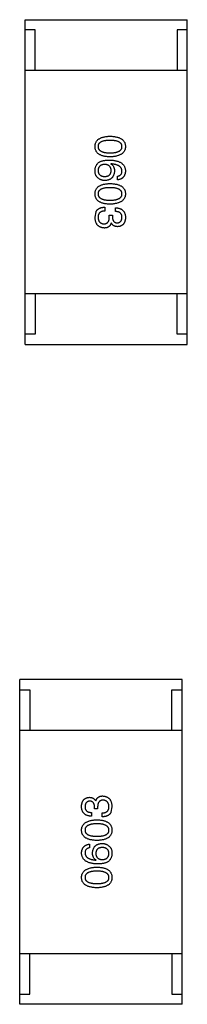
# Model space of a CAD drawing. Header units: inches. Extents: x -36 to 490, y -51 to 98.
# Tile 39 of 153: x 371.644 to 372.47, y 5.072 to 9.924. Entities that reach past the tile are written whole.
import ezdxf

# ---------------------------------------------------------------- set-up
doc = ezdxf.new("R2010")
doc.units = ezdxf.units.IN
doc.header["$LTSCALE"] = 1.21
doc.header["$MEASUREMENT"] = 0
doc.layers.get('0').update_dxf_attribs({"linetype": 'CONTINUOUS'})

msp = doc.modelspace()

# ---------------------------------------------------------------- linework, layer by layer
at = {"color": 7, "linetype": 'Continuous'}
for p, q in [((371.6705, 8.3236), (371.6705, 9.9236)), ((371.6705, 9.9236), (372.4705, 9.9236)), ((372.4705, 8.3236), (372.4705, 9.9236)), ((371.7205, 9.8736), (371.6705, 9.8736)), ((371.7205, 9.6736), (371.7205, 9.8736)), ((372.4205, 9.8736), (372.4205, 9.6736)), ((372.4705, 9.8736), (372.4205, 9.8736)), ((372.4705, 9.6736), (371.6705, 9.6736)), ((372.0943, 9.2132), (372.0935, 9.2123)), ((372.1263, 9.1345), (372.1263, 9.1525)), ((372.0156, 8.9505), (372.0206, 8.9775)), ((372.0632, 8.9997), (372.0632, 8.9808)), ((372.1173, 8.9784), (372.1173, 8.9964)), ((372.0861, 8.9513), (372.0861, 8.9603)), ((372.0861, 8.9603), (372.1017, 8.9603)), ((372.1017, 8.9603), (372.1017, 8.9505)), ((372.096, 8.9218), (372.0951, 8.9218)), ((372.4705, 8.5736), (371.6705, 8.5736)), ((371.7205, 8.5736), (371.7205, 8.3736)), ((372.4205, 8.3736), (372.4205, 8.5736)), ((371.7205, 8.3736), (371.6705, 8.3736)), ((372.4705, 8.3736), (372.4205, 8.3736)), ((371.6705, 8.3236), (372.4705, 8.3236)), ((371.6443, 5.0723), (371.6443, 6.6723)), ((372.4443, 6.6723), (371.6443, 6.6723)), ((372.4443, 5.0723), (372.4443, 6.6723)), ((371.6443, 6.6223), (371.6943, 6.6223)), ((371.6943, 6.6223), (371.6943, 6.4223)), ((372.3943, 6.4223), (372.3943, 6.6223)), ((372.3943, 6.6223), (372.4443, 6.6223)), ((371.6443, 6.4223), (372.4443, 6.4223)), ((372.0188, 6.0742), (372.0196, 6.0742)), ((371.9975, 6.0176), (371.9975, 5.9996)), ((372.013, 6.0356), (372.013, 6.0455)), ((372.0286, 6.0356), (372.013, 6.0356)), ((372.0286, 6.0447), (372.0286, 6.0356)), ((372.0991, 6.0455), (372.0942, 6.0184)), ((372.0516, 5.9963), (372.0516, 6.0151)), ((371.9884, 5.8615), (371.9884, 5.8435)), ((372.0204, 5.7828), (372.0212, 5.7836)), ((371.6443, 5.3223), (372.4443, 5.3223)), ((371.6943, 5.1223), (371.6943, 5.3223)), ((372.3943, 5.3223), (372.3943, 5.1223)), ((371.6443, 5.1223), (371.6943, 5.1223)), ((372.3943, 5.1223), (372.4443, 5.1223)), ((372.4443, 5.0723), (371.6443, 5.0723))]:
    msp.add_line(p, q, dxfattribs=at)
for points, knots in [([(372.0156, 9.2986), (372.0157, 9.3006), (372.0159, 9.3045), (372.0168, 9.3101), (372.0184, 9.3153), (372.0204, 9.3202), (372.0231, 9.3248), (372.0263, 9.3289), (372.0301, 9.3327), (372.0345, 9.336), (372.0394, 9.339), (372.0449, 9.3416), (372.051, 9.3439), (372.0576, 9.3457), (372.0647, 9.3472), (372.0725, 9.3483), (372.0807, 9.3491), (372.0865, 9.3493), (372.0894, 9.3494)], [0, 0, 0, 0, 0.059135, 0.115606, 0.169241, 0.221578, 0.273261, 0.324749, 0.377329, 0.431642, 0.488541, 0.548597, 0.612232, 0.680174, 0.752504, 0.829777, 0.912307, 1, 1, 1, 1]), ([(372.0894, 9.3289), (372.087, 9.3289), (372.0824, 9.3288), (372.0757, 9.3285), (372.0695, 9.3279), (372.0637, 9.3271), (372.0584, 9.326), (372.0535, 9.3248), (372.0491, 9.3232), (372.0452, 9.3214), (372.0417, 9.3194), (372.0387, 9.3172), (372.0361, 9.3147), (372.034, 9.3119), (372.0324, 9.3089), (372.0312, 9.3057), (372.0305, 9.3022), (372.0304, 9.2998), (372.0304, 9.2986)], [0, 0, 0, 0, 0.096457, 0.187288, 0.27178, 0.350132, 0.423455, 0.491343, 0.554037, 0.612253, 0.666313, 0.717038, 0.764921, 0.811214, 0.856775, 0.902988, 0.950234, 1, 1, 1, 1]), ([(372.0894, 9.3494), (372.0925, 9.3493), (372.0984, 9.3491), (372.1069, 9.3483), (372.1149, 9.3472), (372.1223, 9.3457), (372.1291, 9.3439), (372.1354, 9.3416), (372.1411, 9.339), (372.1461, 9.336), (372.1507, 9.3327), (372.1546, 9.3289), (372.1579, 9.3248), (372.1607, 9.3202), (372.1628, 9.3153), (372.1644, 9.3101), (372.1654, 9.3045), (372.1656, 9.3006), (372.1656, 9.2986)], [0, 0, 0, 0, 0.088823, 0.172287, 0.250296, 0.323438, 0.392244, 0.456221, 0.516635, 0.573871, 0.628, 0.680335, 0.731489, 0.782557, 0.834044, 0.886738, 0.942089, 1, 1, 1, 1]), ([(372.1484, 9.2986), (372.1484, 9.2998), (372.1483, 9.3022), (372.1476, 9.3057), (372.1465, 9.3089), (372.1448, 9.3119), (372.1427, 9.3147), (372.1401, 9.3172), (372.1371, 9.3194), (372.1336, 9.3214), (372.1297, 9.3232), (372.1253, 9.3248), (372.1204, 9.326), (372.1151, 9.3271), (372.1093, 9.3279), (372.1031, 9.3285), (372.0964, 9.3288), (372.0918, 9.3289), (372.0894, 9.3289)], [0, 0, 0, 0, 0.049764, 0.097007, 0.143217, 0.188577, 0.235116, 0.282997, 0.333719, 0.387776, 0.445989, 0.508679, 0.576563, 0.649481, 0.728235, 0.812722, 0.903548, 1, 1, 1, 1]), ([(372.0894, 9.2478), (372.0865, 9.2479), (372.0807, 9.2481), (372.0725, 9.2488), (372.0647, 9.2499), (372.0576, 9.2514), (372.051, 9.2533), (372.0449, 9.2556), (372.0394, 9.2582), (372.0345, 9.2611), (372.0301, 9.2645), (372.0263, 9.2683), (372.0231, 9.2724), (372.0204, 9.2769), (372.0184, 9.2818), (372.0168, 9.2871), (372.0159, 9.2927), (372.0157, 9.2966), (372.0156, 9.2986)], [0, 0, 0, 0, 0.08769, 0.170218, 0.24749, 0.319818, 0.387758, 0.451391, 0.511445, 0.568185, 0.622681, 0.67526, 0.726746, 0.778428, 0.830764, 0.884397, 0.940866, 1, 1, 1, 1]), ([(372.0304, 9.2986), (372.0305, 9.2973), (372.0306, 9.2949), (372.0314, 9.2913), (372.0326, 9.288), (372.0343, 9.2849), (372.0365, 9.2821), (372.0391, 9.2795), (372.0421, 9.2772), (372.0456, 9.2751), (372.0495, 9.2733), (372.0539, 9.2717), (372.0587, 9.2704), (372.064, 9.2693), (372.0697, 9.2685), (372.0759, 9.2679), (372.0825, 9.2675), (372.0871, 9.2675), (372.0894, 9.2674)], [0, 0, 0, 0, 0.050879, 0.099377, 0.146973, 0.193618, 0.240619, 0.289461, 0.34047, 0.395283, 0.453059, 0.515633, 0.582666, 0.655287, 0.732971, 0.815933, 0.905166, 1, 1, 1, 1]), ([(372.0894, 9.2674), (372.0918, 9.2675), (372.0964, 9.2675), (372.1031, 9.2679), (372.1093, 9.2685), (372.1151, 9.2693), (372.1204, 9.2704), (372.1253, 9.2717), (372.1297, 9.2733), (372.1336, 9.2751), (372.1371, 9.2772), (372.1401, 9.2795), (372.1427, 9.2821), (372.1448, 9.2849), (372.1465, 9.288), (372.1476, 9.2913), (372.1483, 9.2949), (372.1484, 9.2973), (372.1484, 9.2986)], [0, 0, 0, 0, 0.095719, 0.185854, 0.269738, 0.347952, 0.420315, 0.487894, 0.550245, 0.608186, 0.662454, 0.713283, 0.761375, 0.808209, 0.854301, 0.901312, 0.949396, 1, 1, 1, 1]), ([(372.1656, 9.2986), (372.1655, 9.2966), (372.1653, 9.2928), (372.1642, 9.2872), (372.1626, 9.2821), (372.1604, 9.2772), (372.1576, 9.2728), (372.1542, 9.2687), (372.1503, 9.2649), (372.1457, 9.2616), (372.1407, 9.2586), (372.135, 9.2559), (372.1288, 9.2536), (372.122, 9.2517), (372.1147, 9.2502), (372.1068, 9.249), (372.0983, 9.2482), (372.0924, 9.2479), (372.0894, 9.2478)], [0, 0, 0, 0, 0.057415, 0.112361, 0.16496, 0.216437, 0.267441, 0.318839, 0.371478, 0.426325, 0.483626, 0.544235, 0.608673, 0.677374, 0.750405, 0.828394, 0.911525, 1, 1, 1, 1]), ([(372.0156, 9.1828), (372.0158, 9.1849), (372.016, 9.1889), (372.0171, 9.1947), (372.0187, 9.2001), (372.0209, 9.2052), (372.0236, 9.2099), (372.027, 9.2141), (372.0308, 9.218), (372.0338, 9.2202), (372.0353, 9.2214)], [0, 0, 0, 0, 0.137449, 0.267856, 0.393219, 0.514735, 0.63397, 0.753734, 0.874967, 1, 1, 1, 1]), ([(372.0353, 9.2214), (372.0369, 9.2222), (372.0401, 9.224), (372.0453, 9.2261), (372.051, 9.228), (372.0572, 9.2294), (372.0637, 9.2306), (372.0708, 9.2314), (372.0783, 9.2319), (372.0835, 9.232), (372.0861, 9.232)], [0, 0, 0, 0, 0.101889, 0.209155, 0.322694, 0.442863, 0.569758, 0.70479, 0.848502, 1, 1, 1, 1]), ([(372.0861, 9.232), (372.0893, 9.2319), (372.0954, 9.2317), (372.1042, 9.2309), (372.1125, 9.2297), (372.1202, 9.2281), (372.1273, 9.2262), (372.1337, 9.2238), (372.1396, 9.221), (372.1449, 9.2178), (372.1496, 9.2142), (372.1537, 9.2102), (372.1573, 9.2058), (372.1602, 9.201), (372.1625, 9.1958), (372.1642, 9.1902), (372.1653, 9.1842), (372.1655, 9.18), (372.1656, 9.1779)], [0, 0, 0, 0, 0.087517, 0.169686, 0.246944, 0.319347, 0.387088, 0.450961, 0.511075, 0.567974, 0.622351, 0.675039, 0.726853, 0.778688, 0.83093, 0.884738, 0.941043, 1, 1, 1, 1]), ([(372.0279, 9.1459), (372.0269, 9.1469), (372.0248, 9.1488), (372.0222, 9.1523), (372.0199, 9.1562), (372.0182, 9.1606), (372.0169, 9.1654), (372.016, 9.1708), (372.0155, 9.1767), (372.0156, 9.1807), (372.0156, 9.1828)], [0, 0, 0, 0, 0.105033, 0.21147, 0.321511, 0.438526, 0.563605, 0.698055, 0.843218, 1, 1, 1, 1]), ([(372.0632, 9.2107), (372.0619, 9.2106), (372.0594, 9.2105), (372.0557, 9.2099), (372.0523, 9.2091), (372.0492, 9.2082), (372.0463, 9.207), (372.0436, 9.2056), (372.0411, 9.204), (372.039, 9.2021), (372.037, 9.2001), (372.0354, 9.1978), (372.0339, 9.1953), (372.0327, 9.1925), (372.0317, 9.1896), (372.031, 9.1864), (372.0305, 9.1831), (372.0304, 9.1807), (372.0304, 9.1795)], [0, 0, 0, 0, 0.076467, 0.148148, 0.216496, 0.280559, 0.342274, 0.401168, 0.458322, 0.514073, 0.569257, 0.62465, 0.68124, 0.739113, 0.799947, 0.862804, 0.929597, 1, 1, 1, 1]), ([(372.0304, 9.1795), (372.0305, 9.1785), (372.0307, 9.1763), (372.0312, 9.1732), (372.032, 9.1703), (372.033, 9.1676), (372.0343, 9.1651), (372.0358, 9.1628), (372.0376, 9.1607), (372.0396, 9.1588), (372.0418, 9.1571), (372.0443, 9.1556), (372.047, 9.1543), (372.0499, 9.1532), (372.0531, 9.1523), (372.0565, 9.1516), (372.0602, 9.1511), (372.0627, 9.1509), (372.064, 9.1509)], [0, 0, 0, 0, 0.066682, 0.130303, 0.190802, 0.248749, 0.30534, 0.361219, 0.415721, 0.471765, 0.528279, 0.586428, 0.64659, 0.710143, 0.776461, 0.846692, 0.921137, 1, 1, 1, 1]), ([(372.0951, 9.1804), (372.0951, 9.1815), (372.095, 9.1838), (372.0945, 9.1871), (372.0938, 9.1901), (372.0929, 9.193), (372.0918, 9.1957), (372.0903, 9.1981), (372.0887, 9.2003), (372.0868, 9.2023), (372.0847, 9.2041), (372.0823, 9.2057), (372.0797, 9.2071), (372.0768, 9.2082), (372.0738, 9.2092), (372.0704, 9.2099), (372.0669, 9.2104), (372.0644, 9.2106), (372.0632, 9.2107)], [0, 0, 0, 0, 0.070453, 0.136523, 0.199866, 0.260392, 0.318446, 0.374657, 0.430182, 0.485556, 0.541071, 0.598396, 0.657208, 0.718642, 0.783247, 0.851631, 0.923928, 1, 1, 1, 1]), ([(372.064, 9.1509), (372.0652, 9.1509), (372.0676, 9.1511), (372.0711, 9.1516), (372.0743, 9.1524), (372.0773, 9.1532), (372.0801, 9.1544), (372.0826, 9.1557), (372.0849, 9.1573), (372.087, 9.159), (372.0888, 9.161), (372.0904, 9.1631), (372.0918, 9.1655), (372.093, 9.1681), (372.0939, 9.1709), (372.0945, 9.1739), (372.095, 9.177), (372.0951, 9.1792), (372.0951, 9.1804)], [0, 0, 0, 0, 0.076288, 0.14871, 0.216387, 0.281386, 0.342528, 0.402111, 0.4591, 0.514852, 0.569974, 0.625644, 0.682226, 0.740156, 0.800362, 0.863471, 0.930116, 1, 1, 1, 1]), ([(372.1115, 9.1779), (372.1114, 9.1761), (372.111, 9.1725), (372.1102, 9.1674), (372.109, 9.1626), (372.1075, 9.1581), (372.1056, 9.154), (372.1035, 9.1502), (372.101, 9.1468), (372.0983, 9.1437), (372.0952, 9.1409), (372.0918, 9.1385), (372.088, 9.1364), (372.084, 9.1346), (372.0796, 9.1333), (372.075, 9.1322), (372.07, 9.1315), (372.0666, 9.1313), (372.0648, 9.1312)], [0, 0, 0, 0, 0.074228, 0.144548, 0.211288, 0.274576, 0.335162, 0.393915, 0.450599, 0.506657, 0.562409, 0.618617, 0.676096, 0.735061, 0.79654, 0.860906, 0.928473, 1, 1, 1, 1]), ([(372.0935, 9.2123), (372.0949, 9.2115), (372.0978, 9.2098), (372.1015, 9.2066), (372.1046, 9.2029), (372.1072, 9.1988), (372.1091, 9.1942), (372.1106, 9.1892), (372.1114, 9.1837), (372.1115, 9.1799), (372.1115, 9.1779)], [0, 0, 0, 0, 0.122276, 0.239997, 0.35611, 0.473903, 0.59404, 0.720428, 0.855383, 1, 1, 1, 1]), ([(372.1484, 9.1779), (372.1483, 9.1792), (372.1481, 9.1818), (372.1473, 9.1854), (372.1461, 9.1889), (372.1445, 9.1921), (372.1425, 9.1952), (372.1401, 9.1979), (372.1372, 9.2005), (372.1341, 9.2028), (372.1305, 9.2049), (372.1265, 9.2067), (372.1221, 9.2084), (372.1173, 9.2098), (372.1121, 9.211), (372.1065, 9.2119), (372.1006, 9.2127), (372.0964, 9.213), (372.0943, 9.2132)], [0, 0, 0, 0, 0.054741, 0.107075, 0.158339, 0.208382, 0.258772, 0.310045, 0.362765, 0.417822, 0.475982, 0.537466, 0.602901, 0.673037, 0.747247, 0.826291, 0.910782, 1, 1, 1, 1]), ([(372.1263, 9.1525), (372.128, 9.1529), (372.1314, 9.1536), (372.1359, 9.1555), (372.1398, 9.1578), (372.143, 9.1608), (372.1455, 9.1643), (372.1472, 9.1684), (372.1483, 9.173), (372.1484, 9.1762), (372.1484, 9.1779)], [0, 0, 0, 0, 0.1439, 0.274233, 0.394478, 0.509388, 0.621911, 0.738504, 0.863414, 1, 1, 1, 1]), ([(372.1656, 9.1779), (372.1655, 9.1763), (372.1652, 9.1732), (372.1646, 9.1687), (372.1636, 9.1644), (372.1623, 9.1605), (372.1608, 9.1568), (372.159, 9.1533), (372.157, 9.1502), (372.1546, 9.1473), (372.152, 9.1447), (372.1491, 9.1425), (372.146, 9.1404), (372.1426, 9.1386), (372.1389, 9.1371), (372.1349, 9.136), (372.1307, 9.135), (372.1278, 9.1347), (372.1263, 9.1345)], [0, 0, 0, 0, 0.073784, 0.144317, 0.211047, 0.274818, 0.336501, 0.395724, 0.453465, 0.510016, 0.566585, 0.622844, 0.680328, 0.739335, 0.800408, 0.863904, 0.93053, 1, 1, 1, 1]), ([(372.0648, 9.1312), (372.0631, 9.1312), (372.0596, 9.1313), (372.0545, 9.132), (372.0496, 9.1332), (372.0449, 9.1348), (372.0404, 9.1369), (372.036, 9.1394), (372.0318, 9.1424), (372.0292, 9.1448), (372.0279, 9.1459)], [0, 0, 0, 0, 0.12904, 0.253809, 0.377066, 0.499122, 0.621469, 0.744665, 0.870607, 1, 1, 1, 1]), ([(372.0156, 9.0654), (372.0157, 9.0674), (372.0159, 9.0713), (372.0168, 9.0769), (372.0184, 9.0822), (372.0204, 9.0871), (372.0231, 9.0916), (372.0263, 9.0957), (372.0301, 9.0995), (372.0345, 9.1028), (372.0394, 9.1059), (372.0449, 9.1085), (372.051, 9.1107), (372.0576, 9.1126), (372.0647, 9.1141), (372.0725, 9.1152), (372.0807, 9.116), (372.0865, 9.1162), (372.0894, 9.1163)], [0, 0, 0, 0, 0.059135, 0.115606, 0.169241, 0.221578, 0.273261, 0.324749, 0.377329, 0.431642, 0.488541, 0.548597, 0.612232, 0.680174, 0.752504, 0.829777, 0.912307, 1, 1, 1, 1]), ([(372.0894, 9.0958), (372.087, 9.0957), (372.0824, 9.0957), (372.0757, 9.0953), (372.0695, 9.0948), (372.0637, 9.094), (372.0584, 9.0928), (372.0535, 9.0916), (372.0491, 9.0901), (372.0452, 9.0883), (372.0417, 9.0863), (372.0387, 9.084), (372.0361, 9.0815), (372.034, 9.0788), (372.0324, 9.0758), (372.0312, 9.0725), (372.0305, 9.0691), (372.0304, 9.0667), (372.0304, 9.0654)], [0, 0, 0, 0, 0.096457, 0.187288, 0.27178, 0.350132, 0.423455, 0.491343, 0.554037, 0.612253, 0.666313, 0.717038, 0.764921, 0.811214, 0.856775, 0.902988, 0.950234, 1, 1, 1, 1]), ([(372.0894, 9.1163), (372.0925, 9.1162), (372.0984, 9.116), (372.1069, 9.1152), (372.1149, 9.1141), (372.1223, 9.1126), (372.1291, 9.1107), (372.1354, 9.1085), (372.1411, 9.1059), (372.1461, 9.1029), (372.1507, 9.0995), (372.1546, 9.0957), (372.1579, 9.0916), (372.1607, 9.0871), (372.1628, 9.0822), (372.1644, 9.0769), (372.1654, 9.0713), (372.1656, 9.0674), (372.1656, 9.0654)], [0, 0, 0, 0, 0.088823, 0.172287, 0.250296, 0.323438, 0.392244, 0.456221, 0.516635, 0.573871, 0.628, 0.680335, 0.731489, 0.782557, 0.834044, 0.886738, 0.942089, 1, 1, 1, 1]), ([(372.1484, 9.0654), (372.1484, 9.0667), (372.1483, 9.0691), (372.1476, 9.0725), (372.1465, 9.0758), (372.1448, 9.0788), (372.1427, 9.0815), (372.1401, 9.084), (372.1371, 9.0863), (372.1336, 9.0883), (372.1297, 9.0901), (372.1253, 9.0916), (372.1204, 9.0928), (372.1151, 9.094), (372.1093, 9.0948), (372.1031, 9.0953), (372.0964, 9.0957), (372.0918, 9.0957), (372.0894, 9.0958)], [0, 0, 0, 0, 0.049764, 0.097007, 0.143217, 0.188577, 0.235116, 0.282997, 0.333719, 0.387776, 0.445989, 0.508679, 0.576563, 0.649481, 0.728235, 0.812722, 0.903548, 1, 1, 1, 1]), ([(372.0894, 9.0146), (372.0865, 9.0147), (372.0807, 9.0149), (372.0725, 9.0157), (372.0647, 9.0168), (372.0576, 9.0183), (372.051, 9.0202), (372.0449, 9.0224), (372.0394, 9.025), (372.0345, 9.028), (372.0301, 9.0314), (372.0263, 9.0351), (372.0231, 9.0393), (372.0204, 9.0438), (372.0184, 9.0487), (372.0168, 9.0539), (372.0159, 9.0596), (372.0157, 9.0634), (372.0156, 9.0654)], [0, 0, 0, 0, 0.08769, 0.170218, 0.24749, 0.319818, 0.387758, 0.451391, 0.511445, 0.568185, 0.622681, 0.67526, 0.726746, 0.778428, 0.830764, 0.884397, 0.940866, 1, 1, 1, 1]), ([(372.0304, 9.0654), (372.0305, 9.0642), (372.0306, 9.0617), (372.0314, 9.0581), (372.0326, 9.0548), (372.0343, 9.0518), (372.0365, 9.0489), (372.0391, 9.0464), (372.0421, 9.044), (372.0456, 9.042), (372.0495, 9.0401), (372.0539, 9.0386), (372.0587, 9.0372), (372.064, 9.0362), (372.0697, 9.0353), (372.0759, 9.0347), (372.0825, 9.0344), (372.0871, 9.0343), (372.0894, 9.0343)], [0, 0, 0, 0, 0.050879, 0.099377, 0.146973, 0.193618, 0.240619, 0.289461, 0.34047, 0.395283, 0.453059, 0.515633, 0.582666, 0.655287, 0.732971, 0.815933, 0.905166, 1, 1, 1, 1]), ([(372.0894, 9.0343), (372.0918, 9.0343), (372.0964, 9.0344), (372.1031, 9.0347), (372.1093, 9.0353), (372.1151, 9.0361), (372.1204, 9.0372), (372.1253, 9.0386), (372.1297, 9.0401), (372.1336, 9.0419), (372.1371, 9.0441), (372.1401, 9.0463), (372.1427, 9.0489), (372.1448, 9.0517), (372.1465, 9.0548), (372.1476, 9.0581), (372.1483, 9.0617), (372.1484, 9.0642), (372.1484, 9.0654)], [0, 0, 0, 0, 0.095719, 0.185854, 0.269738, 0.347952, 0.420315, 0.487894, 0.550245, 0.608186, 0.662454, 0.713283, 0.761375, 0.808209, 0.854301, 0.901312, 0.949396, 1, 1, 1, 1]), ([(372.1656, 9.0654), (372.1655, 9.0635), (372.1653, 9.0596), (372.1642, 9.0541), (372.1626, 9.0489), (372.1604, 9.0441), (372.1576, 9.0396), (372.1542, 9.0355), (372.1503, 9.0318), (372.1457, 9.0284), (372.1407, 9.0254), (372.135, 9.0228), (372.1288, 9.0205), (372.122, 9.0186), (372.1147, 9.0171), (372.1068, 9.0159), (372.0983, 9.015), (372.0924, 9.0147), (372.0894, 9.0146)], [0, 0, 0, 0, 0.057415, 0.112361, 0.16496, 0.216437, 0.267441, 0.318839, 0.371478, 0.426325, 0.483626, 0.544235, 0.608673, 0.677374, 0.750405, 0.828394, 0.911525, 1, 1, 1, 1]), ([(372.0206, 8.9775), (372.021, 8.9784), (372.0218, 8.9801), (372.0234, 8.9826), (372.025, 8.9849), (372.0269, 8.987), (372.0289, 8.9889), (372.0311, 8.9907), (372.0336, 8.9923), (372.0361, 8.9938), (372.0389, 8.9951), (372.0418, 8.9962), (372.045, 8.9972), (372.0483, 8.998), (372.0517, 8.9987), (372.0554, 8.9992), (372.0592, 8.9995), (372.0618, 8.9996), (372.0632, 8.9997)], [0, 0, 0, 0, 0.056906, 0.113264, 0.168825, 0.223843, 0.279195, 0.335267, 0.392098, 0.450414, 0.51054, 0.572219, 0.636652, 0.703156, 0.773102, 0.845505, 0.921063, 1, 1, 1, 1]), ([(372.0632, 8.9808), (372.0619, 8.9808), (372.0593, 8.9807), (372.0556, 8.9802), (372.0521, 8.9796), (372.0489, 8.9786), (372.0459, 8.9775), (372.0432, 8.9761), (372.0408, 8.9745), (372.0386, 8.9727), (372.0366, 8.9706), (372.0349, 8.9683), (372.0335, 8.9658), (372.0324, 8.963), (372.0315, 8.96), (372.0309, 8.9567), (372.0305, 8.9533), (372.0304, 8.9509), (372.0304, 8.9497)], [0, 0, 0, 0, 0.07723, 0.149593, 0.217944, 0.282232, 0.34411, 0.402297, 0.458791, 0.513966, 0.568538, 0.623291, 0.679957, 0.737243, 0.798142, 0.86118, 0.928728, 1, 1, 1, 1]), ([(372.1173, 8.9964), (372.1192, 8.9963), (372.1229, 8.9962), (372.1283, 8.9956), (372.1334, 8.9946), (372.1381, 8.9932), (372.1424, 8.9915), (372.1464, 8.9894), (372.15, 8.987), (372.1532, 8.9842), (372.1561, 8.981), (372.1585, 8.9775), (372.1607, 8.9736), (372.1624, 8.9693), (372.1638, 8.9647), (372.1648, 8.9597), (372.1655, 8.9544), (372.1656, 8.9507), (372.1656, 8.9489)], [0, 0, 0, 0, 0.074804, 0.144899, 0.211458, 0.274554, 0.334363, 0.392059, 0.448123, 0.503024, 0.558154, 0.613471, 0.670844, 0.729926, 0.792003, 0.857405, 0.926768, 1, 1, 1, 1]), ([(372.1484, 8.9497), (372.1484, 8.9508), (372.1484, 8.953), (372.148, 8.9562), (372.1474, 8.9591), (372.1465, 8.9619), (372.1455, 8.9645), (372.1441, 8.9668), (372.1425, 8.9689), (372.1407, 8.9708), (372.1386, 8.9725), (372.1362, 8.974), (372.1337, 8.9753), (372.1309, 8.9763), (372.1278, 8.9772), (372.1245, 8.9778), (372.121, 8.9782), (372.1185, 8.9783), (372.1173, 8.9784)], [0, 0, 0, 0, 0.069877, 0.136363, 0.198671, 0.257968, 0.315462, 0.370709, 0.425568, 0.479847, 0.535753, 0.592303, 0.651386, 0.713311, 0.778642, 0.84836, 0.921866, 1, 1, 1, 1]), ([(372.0615, 8.8972), (372.0597, 8.8973), (372.0563, 8.8976), (372.0512, 8.8985), (372.0465, 8.8997), (372.0421, 8.9014), (372.038, 8.9034), (372.0343, 8.9058), (372.0309, 8.9086), (372.0279, 8.9117), (372.0251, 8.9153), (372.0228, 8.9192), (372.0207, 8.9235), (372.019, 8.9282), (372.0177, 8.9332), (372.0166, 8.9386), (372.0159, 8.9444), (372.0157, 8.9484), (372.0156, 8.9505)], [0, 0, 0, 0, 0.068236, 0.132937, 0.194125, 0.253174, 0.310181, 0.365986, 0.421096, 0.476216, 0.532352, 0.590232, 0.649824, 0.71274, 0.778406, 0.848058, 0.921922, 1, 1, 1, 1]), ([(372.0304, 8.9497), (372.0305, 8.9485), (372.0306, 8.9461), (372.0312, 8.9426), (372.0319, 8.9394), (372.0327, 8.9363), (372.0338, 8.9335), (372.0351, 8.931), (372.0366, 8.9286), (372.0383, 8.9265), (372.0403, 8.9246), (372.0423, 8.9229), (372.0447, 8.9215), (372.0472, 8.9203), (372.0498, 8.9193), (372.0528, 8.9185), (372.0558, 8.918), (372.058, 8.9178), (372.0591, 8.9177)], [0, 0, 0, 0, 0.076694, 0.149502, 0.218019, 0.283183, 0.345589, 0.405199, 0.462852, 0.519478, 0.575313, 0.630559, 0.687006, 0.744638, 0.804006, 0.866059, 0.931486, 1, 1, 1, 1]), ([(372.0591, 8.9177), (372.0602, 8.9177), (372.0623, 8.9178), (372.0654, 8.9182), (372.0683, 8.9188), (372.0709, 8.9197), (372.0734, 8.9209), (372.0756, 8.9224), (372.0776, 8.9241), (372.0794, 8.9261), (372.081, 8.9283), (372.0824, 8.9308), (372.0836, 8.9336), (372.0845, 8.9367), (372.0853, 8.94), (372.0857, 8.9435), (372.0861, 8.9473), (372.0861, 8.95), (372.0861, 8.9513)], [0, 0, 0, 0, 0.066518, 0.129194, 0.188613, 0.245254, 0.300032, 0.353805, 0.407079, 0.461108, 0.516272, 0.574141, 0.634837, 0.699275, 0.767504, 0.840272, 0.917505, 1, 1, 1, 1]), ([(372.1017, 8.9505), (372.1018, 8.9494), (372.1018, 8.9473), (372.1022, 8.9442), (372.1028, 8.9413), (372.1034, 8.9386), (372.1043, 8.9362), (372.1054, 8.9339), (372.1066, 8.9318), (372.108, 8.93), (372.1096, 8.9283), (372.1114, 8.9269), (372.1133, 8.9256), (372.1154, 8.9246), (372.1177, 8.9238), (372.1201, 8.9232), (372.1227, 8.9228), (372.1245, 8.9227), (372.1255, 8.9226)], [0, 0, 0, 0, 0.079415, 0.154091, 0.22508, 0.29186, 0.355026, 0.415127, 0.472418, 0.528511, 0.583551, 0.638361, 0.693547, 0.750023, 0.807857, 0.868401, 0.932259, 1, 1, 1, 1]), ([(372.1255, 8.9226), (372.1264, 8.9227), (372.1281, 8.9229), (372.1306, 8.9234), (372.133, 8.924), (372.1352, 8.9249), (372.1372, 8.9259), (372.1391, 8.9272), (372.1408, 8.9286), (372.1423, 8.9302), (372.1437, 8.932), (372.1449, 8.934), (372.1459, 8.9361), (372.1468, 8.9385), (372.1474, 8.941), (372.1479, 8.9437), (372.1483, 8.9466), (372.1484, 8.9486), (372.1484, 8.9497)], [0, 0, 0, 0, 0.067655, 0.132224, 0.194132, 0.253145, 0.309858, 0.366002, 0.421361, 0.47702, 0.532632, 0.590536, 0.65067, 0.713258, 0.779588, 0.848803, 0.921949, 1, 1, 1, 1]), ([(372.1656, 8.9489), (372.1656, 8.9471), (372.1654, 8.9438), (372.1647, 8.9389), (372.1639, 8.9344), (372.1627, 8.9301), (372.1613, 8.9262), (372.1595, 8.9226), (372.1576, 8.9192), (372.1553, 8.9163), (372.1527, 8.9136), (372.1499, 8.9112), (372.1467, 8.9092), (372.1434, 8.9074), (372.1397, 8.906), (372.1357, 8.9049), (372.1315, 8.9041), (372.1286, 8.9039), (372.1271, 8.9038)], [0, 0, 0, 0, 0.077845, 0.151584, 0.221397, 0.287366, 0.350104, 0.410398, 0.467998, 0.524388, 0.579979, 0.635152, 0.690917, 0.747936, 0.806661, 0.867861, 0.932479, 1, 1, 1, 1]), ([(372.0951, 8.9218), (372.0948, 8.9208), (372.0942, 8.9189), (372.0931, 8.9161), (372.0918, 8.9135), (372.0903, 8.911), (372.0887, 8.9088), (372.087, 8.9068), (372.0851, 8.905), (372.0831, 8.9033), (372.0809, 8.9019), (372.0786, 8.9006), (372.0761, 8.8996), (372.0734, 8.8987), (372.0707, 8.898), (372.0678, 8.8976), (372.0647, 8.8973), (372.0626, 8.8972), (372.0615, 8.8972)], [0, 0, 0, 0, 0.069445, 0.136039, 0.200011, 0.261745, 0.322328, 0.381403, 0.438864, 0.496655, 0.554398, 0.612391, 0.672266, 0.733005, 0.79604, 0.861293, 0.928785, 1, 1, 1, 1]), ([(372.1271, 8.9038), (372.1253, 8.9038), (372.1217, 8.9039), (372.1166, 8.9048), (372.112, 8.9062), (372.1078, 8.9081), (372.1041, 8.9107), (372.1009, 8.9139), (372.0981, 8.9176), (372.0967, 8.9204), (372.096, 8.9218)], [0, 0, 0, 0, 0.143686, 0.277942, 0.40333, 0.521785, 0.638573, 0.755208, 0.874773, 1, 1, 1, 1]), ([(371.9491, 6.0471), (371.9492, 6.0488), (371.9493, 6.0522), (371.95, 6.0571), (371.9509, 6.0616), (371.9521, 6.0658), (371.9535, 6.0698), (371.9552, 6.0734), (371.9572, 6.0767), (371.9595, 6.0797), (371.962, 6.0824), (371.9649, 6.0848), (371.968, 6.0868), (371.9714, 6.0885), (371.9751, 6.0899), (371.979, 6.091), (371.9832, 6.0918), (371.9861, 6.0921), (371.9876, 6.0922)], [0, 0, 0, 0, 0.077845, 0.151584, 0.221397, 0.287366, 0.350104, 0.410398, 0.467998, 0.524388, 0.579979, 0.635152, 0.690917, 0.747936, 0.806661, 0.867861, 0.932479, 1, 1, 1, 1]), ([(371.9893, 6.0733), (371.9884, 6.0733), (371.9866, 6.0731), (371.9841, 6.0726), (371.9817, 6.0719), (371.9795, 6.0711), (371.9775, 6.07), (371.9756, 6.0688), (371.9739, 6.0674), (371.9724, 6.0658), (371.971, 6.064), (371.9699, 6.062), (371.9688, 6.0598), (371.968, 6.0575), (371.9673, 6.0549), (371.9668, 6.0522), (371.9664, 6.0493), (371.9663, 6.0473), (371.9663, 6.0463)], [0, 0, 0, 0, 0.067655, 0.132224, 0.194132, 0.253145, 0.309858, 0.366002, 0.421361, 0.47702, 0.532632, 0.590536, 0.65067, 0.713258, 0.779588, 0.848803, 0.921949, 1, 1, 1, 1]), ([(371.9876, 6.0922), (371.9895, 6.0921), (371.993, 6.0921), (371.9981, 6.0912), (372.0027, 6.0898), (372.0069, 6.0878), (372.0106, 6.0852), (372.0139, 6.0821), (372.0166, 6.0784), (372.018, 6.0756), (372.0188, 6.0742)], [0, 0, 0, 0, 0.143686, 0.277942, 0.40333, 0.521785, 0.638573, 0.755208, 0.874773, 1, 1, 1, 1]), ([(372.013, 6.0455), (372.013, 6.0466), (372.0129, 6.0487), (372.0125, 6.0518), (372.012, 6.0547), (372.0113, 6.0573), (372.0104, 6.0598), (372.0093, 6.0621), (372.0081, 6.0641), (372.0067, 6.066), (372.0051, 6.0676), (372.0034, 6.0691), (372.0014, 6.0703), (371.9993, 6.0714), (371.9971, 6.0722), (371.9946, 6.0728), (371.992, 6.0732), (371.9902, 6.0733), (371.9893, 6.0733)], [0, 0, 0, 0, 0.079415, 0.154091, 0.22508, 0.29186, 0.355026, 0.415127, 0.472418, 0.528511, 0.583551, 0.638361, 0.693547, 0.750023, 0.807857, 0.868401, 0.932259, 1, 1, 1, 1]), ([(372.0196, 6.0742), (372.0199, 6.0752), (372.0205, 6.0771), (372.0216, 6.0799), (372.023, 6.0825), (372.0244, 6.0849), (372.026, 6.0871), (372.0277, 6.0892), (372.0296, 6.091), (372.0316, 6.0927), (372.0338, 6.0941), (372.0362, 6.0953), (372.0386, 6.0964), (372.0413, 6.0972), (372.044, 6.098), (372.047, 6.0984), (372.05, 6.0987), (372.0521, 6.0987), (372.0532, 6.0988)], [0, 0, 0, 0, 0.069445, 0.136039, 0.200011, 0.261745, 0.322328, 0.381403, 0.438864, 0.496655, 0.554398, 0.612391, 0.672266, 0.733005, 0.79604, 0.861293, 0.928785, 1, 1, 1, 1]), ([(372.0556, 6.0783), (372.0546, 6.0782), (372.0524, 6.0782), (372.0493, 6.0778), (372.0465, 6.0771), (372.0438, 6.0762), (372.0414, 6.075), (372.0391, 6.0736), (372.0371, 6.0719), (372.0353, 6.0699), (372.0337, 6.0676), (372.0323, 6.0651), (372.0312, 6.0623), (372.0303, 6.0593), (372.0295, 6.056), (372.029, 6.0524), (372.0286, 6.0486), (372.0286, 6.046), (372.0286, 6.0447)], [0, 0, 0, 0, 0.066518, 0.129194, 0.188613, 0.245254, 0.300032, 0.353805, 0.407079, 0.461108, 0.516272, 0.574141, 0.634837, 0.699275, 0.767504, 0.840272, 0.917505, 1, 1, 1, 1]), ([(372.0532, 6.0988), (372.055, 6.0986), (372.0585, 6.0984), (372.0635, 6.0975), (372.0682, 6.0962), (372.0726, 6.0946), (372.0767, 6.0926), (372.0804, 6.0902), (372.0838, 6.0874), (372.0869, 6.0842), (372.0896, 6.0807), (372.092, 6.0768), (372.094, 6.0725), (372.0957, 6.0678), (372.097, 6.0628), (372.0981, 6.0573), (372.0988, 6.0515), (372.099, 6.0475), (372.0991, 6.0455)], [0, 0, 0, 0, 0.068236, 0.132937, 0.194125, 0.253174, 0.310181, 0.365986, 0.421096, 0.476216, 0.532352, 0.590232, 0.649824, 0.71274, 0.778406, 0.848058, 0.921922, 1, 1, 1, 1]), ([(372.0843, 6.0463), (372.0843, 6.0475), (372.0841, 6.0499), (372.0836, 6.0534), (372.0829, 6.0566), (372.082, 6.0596), (372.0809, 6.0624), (372.0796, 6.065), (372.0781, 6.0673), (372.0764, 6.0695), (372.0745, 6.0714), (372.0724, 6.0731), (372.0701, 6.0745), (372.0676, 6.0757), (372.0649, 6.0767), (372.062, 6.0775), (372.0589, 6.078), (372.0567, 6.0782), (372.0556, 6.0783)], [0, 0, 0, 0, 0.076694, 0.149502, 0.218019, 0.283183, 0.345589, 0.405199, 0.462852, 0.519478, 0.575313, 0.630559, 0.687006, 0.744638, 0.804006, 0.866059, 0.931486, 1, 1, 1, 1]), ([(371.9975, 5.9996), (371.9955, 5.9996), (371.9918, 5.9998), (371.9864, 6.0004), (371.9813, 6.0014), (371.9766, 6.0027), (371.9723, 6.0045), (371.9684, 6.0066), (371.9648, 6.009), (371.9615, 6.0118), (371.9587, 6.015), (371.9562, 6.0185), (371.9541, 6.0224), (371.9523, 6.0267), (371.9509, 6.0313), (371.95, 6.0362), (371.9493, 6.0416), (371.9492, 6.0452), (371.9491, 6.0471)], [0, 0, 0, 0, 0.074804, 0.144899, 0.211458, 0.274554, 0.334363, 0.392059, 0.448123, 0.503024, 0.558154, 0.613471, 0.670844, 0.729926, 0.792003, 0.857405, 0.926768, 1, 1, 1, 1]), ([(371.9663, 6.0463), (371.9663, 6.0452), (371.9664, 6.043), (371.9667, 6.0398), (371.9673, 6.0368), (371.9682, 6.0341), (371.9693, 6.0315), (371.9706, 6.0292), (371.9722, 6.027), (371.9741, 6.0251), (371.9761, 6.0234), (371.9785, 6.022), (371.981, 6.0207), (371.9839, 6.0196), (371.9869, 6.0188), (371.9902, 6.0182), (371.9938, 6.0178), (371.9962, 6.0177), (371.9975, 6.0176)], [0, 0, 0, 0, 0.069877, 0.136363, 0.198671, 0.257968, 0.315462, 0.370709, 0.425568, 0.479847, 0.535753, 0.592303, 0.651386, 0.713311, 0.778642, 0.84836, 0.921866, 1, 1, 1, 1]), ([(372.0516, 6.0151), (372.0529, 6.0152), (372.0554, 6.0153), (372.0592, 6.0158), (372.0626, 6.0164), (372.0659, 6.0173), (372.0688, 6.0185), (372.0715, 6.0198), (372.074, 6.0215), (372.0762, 6.0233), (372.0781, 6.0254), (372.0798, 6.0277), (372.0812, 6.0302), (372.0823, 6.033), (372.0832, 6.036), (372.0839, 6.0392), (372.0843, 6.0427), (372.0843, 6.0451), (372.0843, 6.0463)], [0, 0, 0, 0, 0.07723, 0.149593, 0.217944, 0.282232, 0.34411, 0.402297, 0.458791, 0.513966, 0.568538, 0.623291, 0.679957, 0.737243, 0.798142, 0.86118, 0.928728, 1, 1, 1, 1]), ([(372.0942, 6.0184), (372.0938, 6.0176), (372.0929, 6.0158), (372.0914, 6.0134), (372.0897, 6.0111), (372.0879, 6.009), (372.0858, 6.0071), (372.0836, 6.0053), (372.0812, 6.0037), (372.0786, 6.0022), (372.0758, 6.0009), (372.0729, 5.9997), (372.0698, 5.9988), (372.0665, 5.9979), (372.063, 5.9973), (372.0593, 5.9968), (372.0555, 5.9964), (372.0529, 5.9963), (372.0516, 5.9963)], [0, 0, 0, 0, 0.056906, 0.113264, 0.168825, 0.223843, 0.279195, 0.335267, 0.392098, 0.450414, 0.51054, 0.572219, 0.636652, 0.703156, 0.773102, 0.845505, 0.921063, 1, 1, 1, 1]), ([(371.9491, 5.9305), (371.9492, 5.9325), (371.9494, 5.9363), (371.9505, 5.9419), (371.9522, 5.9471), (371.9544, 5.9519), (371.9571, 5.9564), (371.9605, 5.9605), (371.9645, 5.9642), (371.969, 5.9676), (371.9741, 5.9706), (371.9797, 5.9732), (371.9859, 5.9755), (371.9927, 5.9774), (372.0001, 5.9789), (372.008, 5.9801), (372.0165, 5.981), (372.0223, 5.9812), (372.0253, 5.9814)], [0, 0, 0, 0, 0.057415, 0.112361, 0.16496, 0.216437, 0.267441, 0.318839, 0.371478, 0.426325, 0.483626, 0.544235, 0.608673, 0.677374, 0.750405, 0.828394, 0.911525, 1, 1, 1, 1]), ([(372.0253, 5.9814), (372.0283, 5.9813), (372.034, 5.9811), (372.0423, 5.9803), (372.05, 5.9792), (372.0572, 5.9777), (372.0638, 5.9758), (372.0698, 5.9736), (372.0753, 5.971), (372.0802, 5.968), (372.0846, 5.9646), (372.0884, 5.9608), (372.0916, 5.9567), (372.0943, 5.9522), (372.0963, 5.9473), (372.0979, 5.942), (372.0988, 5.9364), (372.099, 5.9325), (372.0991, 5.9305)], [0, 0, 0, 0, 0.08769, 0.170218, 0.24749, 0.319818, 0.387758, 0.451391, 0.511445, 0.568185, 0.622681, 0.67526, 0.726746, 0.778428, 0.830764, 0.884397, 0.940866, 1, 1, 1, 1]), ([(372.0253, 5.8797), (372.0223, 5.8798), (372.0164, 5.88), (372.0078, 5.8808), (371.9998, 5.8819), (371.9924, 5.8834), (371.9856, 5.8853), (371.9793, 5.8875), (371.9737, 5.8901), (371.9686, 5.8931), (371.9641, 5.8965), (371.9601, 5.9002), (371.9568, 5.9044), (371.954, 5.9089), (371.9519, 5.9138), (371.9503, 5.919), (371.9494, 5.9247), (371.9492, 5.9286), (371.9491, 5.9305)], [0, 0, 0, 0, 0.088823, 0.172287, 0.250296, 0.323438, 0.392244, 0.456221, 0.516635, 0.573871, 0.628, 0.680335, 0.731489, 0.782557, 0.834044, 0.886738, 0.942089, 1, 1, 1, 1]), ([(372.0253, 5.9617), (372.0229, 5.9617), (372.0183, 5.9616), (372.0116, 5.9613), (372.0054, 5.9607), (371.9996, 5.9598), (371.9943, 5.9587), (371.9895, 5.9574), (371.9851, 5.9558), (371.9811, 5.954), (371.9776, 5.9519), (371.9746, 5.9496), (371.972, 5.947), (371.9699, 5.9442), (371.9683, 5.9411), (371.9671, 5.9378), (371.9664, 5.9342), (371.9664, 5.9318), (371.9663, 5.9305)], [0, 0, 0, 0, 0.095719, 0.185854, 0.269738, 0.347952, 0.420315, 0.487894, 0.550245, 0.608186, 0.662454, 0.713283, 0.761375, 0.808209, 0.854301, 0.901312, 0.949396, 1, 1, 1, 1]), ([(371.9663, 5.9305), (371.9664, 5.9293), (371.9664, 5.9269), (371.9671, 5.9234), (371.9683, 5.9202), (371.9699, 5.9172), (371.972, 5.9145), (371.9746, 5.9119), (371.9776, 5.9097), (371.9811, 5.9077), (371.9851, 5.9059), (371.9894, 5.9043), (371.9943, 5.9031), (371.9996, 5.902), (372.0054, 5.9012), (372.0116, 5.9006), (372.0183, 5.9003), (372.0229, 5.9002), (372.0253, 5.9002)], [0, 0, 0, 0, 0.049764, 0.097007, 0.143217, 0.188577, 0.235116, 0.282997, 0.333719, 0.387776, 0.445989, 0.508679, 0.576563, 0.649481, 0.728235, 0.812722, 0.903548, 1, 1, 1, 1]), ([(372.0843, 5.9305), (372.0843, 5.9318), (372.0841, 5.9343), (372.0833, 5.9378), (372.0821, 5.9411), (372.0804, 5.9442), (372.0783, 5.9471), (372.0757, 5.9496), (372.0726, 5.9519), (372.0691, 5.954), (372.0652, 5.9558), (372.0608, 5.9574), (372.056, 5.9587), (372.0507, 5.9598), (372.045, 5.9607), (372.0388, 5.9613), (372.0322, 5.9616), (372.0277, 5.9617), (372.0253, 5.9617)], [0, 0, 0, 0, 0.050879, 0.099377, 0.146973, 0.193618, 0.240619, 0.289461, 0.34047, 0.395283, 0.453059, 0.515633, 0.582666, 0.655287, 0.732971, 0.815933, 0.905166, 1, 1, 1, 1]), ([(372.0253, 5.9002), (372.0277, 5.9002), (372.0323, 5.9003), (372.039, 5.9006), (372.0452, 5.9012), (372.051, 5.902), (372.0563, 5.9031), (372.0612, 5.9043), (372.0656, 5.9059), (372.0695, 5.9077), (372.073, 5.9097), (372.0761, 5.9119), (372.0786, 5.9145), (372.0807, 5.9172), (372.0824, 5.9202), (372.0835, 5.9234), (372.0842, 5.9269), (372.0843, 5.9293), (372.0843, 5.9305)], [0, 0, 0, 0, 0.096457, 0.187288, 0.27178, 0.350132, 0.423455, 0.491343, 0.554037, 0.612253, 0.666313, 0.717038, 0.764921, 0.811214, 0.856775, 0.902988, 0.950234, 1, 1, 1, 1]), ([(372.0991, 5.9305), (372.099, 5.9286), (372.0988, 5.9247), (372.0979, 5.919), (372.0963, 5.9138), (372.0943, 5.9089), (372.0916, 5.9044), (372.0884, 5.9002), (372.0846, 5.8965), (372.0802, 5.8931), (372.0753, 5.8901), (372.0698, 5.8875), (372.0638, 5.8853), (372.0572, 5.8834), (372.05, 5.8819), (372.0423, 5.8808), (372.034, 5.88), (372.0283, 5.8798), (372.0253, 5.8797)], [0, 0, 0, 0, 0.059135, 0.115606, 0.169241, 0.221578, 0.273261, 0.324749, 0.377329, 0.431642, 0.488541, 0.548597, 0.612232, 0.680174, 0.752504, 0.829777, 0.912307, 1, 1, 1, 1]), ([(371.9491, 5.8181), (371.9492, 5.8197), (371.9495, 5.8228), (371.9502, 5.8273), (371.9511, 5.8315), (371.9524, 5.8355), (371.9539, 5.8392), (371.9557, 5.8426), (371.9578, 5.8458), (371.9601, 5.8486), (371.9627, 5.8512), (371.9656, 5.8535), (371.9687, 5.8556), (371.9721, 5.8573), (371.9758, 5.8588), (371.9798, 5.86), (371.984, 5.8609), (371.9869, 5.8613), (371.9884, 5.8615)], [0, 0, 0, 0, 0.073784, 0.144317, 0.211047, 0.274818, 0.336501, 0.395724, 0.453465, 0.510016, 0.566585, 0.622844, 0.680328, 0.739335, 0.800408, 0.863904, 0.93053, 1, 1, 1, 1]), ([(371.9884, 5.8435), (371.9867, 5.8431), (371.9834, 5.8423), (371.9788, 5.8405), (371.9749, 5.8381), (371.9717, 5.8352), (371.9693, 5.8317), (371.9675, 5.8276), (371.9665, 5.823), (371.9664, 5.8198), (371.9663, 5.8181)], [0, 0, 0, 0, 0.1439, 0.274233, 0.394478, 0.509388, 0.621911, 0.738504, 0.863414, 1, 1, 1, 1]), ([(372.0032, 5.8181), (372.0034, 5.8199), (372.0037, 5.8234), (372.0046, 5.8286), (372.0057, 5.8334), (372.0073, 5.8378), (372.0091, 5.842), (372.0112, 5.8458), (372.0137, 5.8492), (372.0165, 5.8523), (372.0195, 5.8551), (372.023, 5.8575), (372.0267, 5.8596), (372.0307, 5.8614), (372.0351, 5.8627), (372.0397, 5.8638), (372.0447, 5.8645), (372.0481, 5.8647), (372.0499, 5.8648)], [0, 0, 0, 0, 0.074228, 0.144548, 0.211288, 0.274576, 0.335162, 0.393915, 0.450599, 0.506657, 0.562409, 0.618617, 0.676096, 0.735061, 0.79654, 0.860906, 0.928473, 1, 1, 1, 1]), ([(372.0507, 5.8451), (372.0495, 5.845), (372.0471, 5.8449), (372.0437, 5.8443), (372.0404, 5.8436), (372.0374, 5.8427), (372.0347, 5.8416), (372.0321, 5.8403), (372.0298, 5.8387), (372.0277, 5.837), (372.0259, 5.835), (372.0243, 5.8328), (372.0229, 5.8304), (372.0218, 5.8279), (372.0209, 5.8251), (372.0202, 5.8221), (372.0197, 5.8189), (372.0196, 5.8167), (372.0196, 5.8156)], [0, 0, 0, 0, 0.076288, 0.14871, 0.216387, 0.281386, 0.342528, 0.402111, 0.4591, 0.514852, 0.569974, 0.625644, 0.682226, 0.740156, 0.800362, 0.863471, 0.930116, 1, 1, 1, 1]), ([(372.0499, 5.8648), (372.0517, 5.8647), (372.0551, 5.8646), (372.0602, 5.864), (372.0651, 5.8628), (372.0698, 5.8612), (372.0744, 5.8591), (372.0787, 5.8565), (372.0829, 5.8535), (372.0855, 5.8512), (372.0868, 5.85)], [0, 0, 0, 0, 0.12904, 0.253809, 0.377066, 0.499122, 0.621469, 0.744665, 0.870607, 1, 1, 1, 1]), ([(372.0843, 5.8164), (372.0842, 5.8175), (372.0841, 5.8197), (372.0835, 5.8228), (372.0827, 5.8257), (372.0817, 5.8284), (372.0804, 5.8309), (372.0789, 5.8332), (372.0771, 5.8353), (372.0751, 5.8372), (372.0729, 5.8389), (372.0704, 5.8404), (372.0677, 5.8417), (372.0648, 5.8428), (372.0616, 5.8436), (372.0582, 5.8443), (372.0545, 5.8449), (372.052, 5.845), (372.0507, 5.8451)], [0, 0, 0, 0, 0.066682, 0.130303, 0.190802, 0.248749, 0.30534, 0.361219, 0.415721, 0.471765, 0.528279, 0.586428, 0.64659, 0.710143, 0.776461, 0.846692, 0.921137, 1, 1, 1, 1]), ([(372.0868, 5.85), (372.0879, 5.8491), (372.09, 5.8472), (372.0926, 5.8437), (372.0948, 5.8398), (372.0965, 5.8354), (372.0979, 5.8305), (372.0987, 5.8252), (372.0992, 5.8193), (372.0991, 5.8152), (372.0991, 5.8131)], [0, 0, 0, 0, 0.105033, 0.21147, 0.321511, 0.438526, 0.563605, 0.698055, 0.843218, 1, 1, 1, 1]), ([(372.0286, 5.764), (372.0254, 5.7641), (372.0193, 5.7642), (372.0105, 5.7651), (372.0022, 5.7662), (371.9946, 5.7679), (371.9875, 5.7698), (371.981, 5.7722), (371.9751, 5.775), (371.9698, 5.7782), (371.9651, 5.7817), (371.961, 5.7858), (371.9575, 5.7901), (371.9546, 5.795), (371.9523, 5.8002), (371.9506, 5.8058), (371.9495, 5.8118), (371.9492, 5.8159), (371.9491, 5.8181)], [0, 0, 0, 0, 0.087517, 0.169686, 0.246944, 0.319347, 0.387088, 0.450961, 0.511075, 0.567974, 0.622351, 0.675039, 0.726853, 0.778688, 0.83093, 0.884738, 0.941043, 1, 1, 1, 1]), ([(371.9663, 5.8181), (371.9664, 5.8168), (371.9666, 5.8142), (371.9675, 5.8105), (371.9686, 5.8071), (371.9703, 5.8038), (371.9722, 5.8008), (371.9747, 5.798), (371.9775, 5.7955), (371.9807, 5.7932), (371.9843, 5.7911), (371.9883, 5.7892), (371.9927, 5.7876), (371.9974, 5.7862), (372.0026, 5.785), (372.0082, 5.784), (372.0142, 5.7833), (372.0183, 5.783), (372.0204, 5.7828)], [0, 0, 0, 0, 0.054741, 0.107075, 0.158339, 0.208382, 0.258772, 0.310045, 0.362765, 0.417822, 0.475982, 0.537466, 0.602901, 0.673037, 0.747247, 0.826291, 0.910782, 1, 1, 1, 1]), ([(372.0212, 5.7836), (372.0198, 5.7845), (372.017, 5.7862), (372.0133, 5.7894), (372.0101, 5.793), (372.0076, 5.7971), (372.0056, 5.8017), (372.0042, 5.8068), (372.0033, 5.8123), (372.0032, 5.8161), (372.0032, 5.8181)], [0, 0, 0, 0, 0.122276, 0.239997, 0.35611, 0.473903, 0.59404, 0.720428, 0.855383, 1, 1, 1, 1]), ([(372.0196, 5.8156), (372.0196, 5.8144), (372.0197, 5.8122), (372.0202, 5.8089), (372.0209, 5.8058), (372.0218, 5.803), (372.023, 5.8003), (372.0244, 5.7979), (372.0261, 5.7956), (372.028, 5.7936), (372.0301, 5.7918), (372.0325, 5.7903), (372.0351, 5.7889), (372.0379, 5.7877), (372.041, 5.7868), (372.0443, 5.786), (372.0478, 5.7855), (372.0503, 5.7854), (372.0516, 5.7853)], [0, 0, 0, 0, 0.070453, 0.136523, 0.199866, 0.260392, 0.318446, 0.374657, 0.430182, 0.485556, 0.541071, 0.598396, 0.657208, 0.718642, 0.783247, 0.851631, 0.923928, 1, 1, 1, 1]), ([(372.0794, 5.7746), (372.0779, 5.7738), (372.0746, 5.772), (372.0694, 5.7698), (372.0637, 5.768), (372.0576, 5.7666), (372.051, 5.7653), (372.0439, 5.7646), (372.0364, 5.764), (372.0313, 5.764), (372.0286, 5.764)], [0, 0, 0, 0, 0.101889, 0.209155, 0.322694, 0.442863, 0.569758, 0.70479, 0.848502, 1, 1, 1, 1]), ([(372.0516, 5.7853), (372.0528, 5.7854), (372.0554, 5.7855), (372.059, 5.7861), (372.0624, 5.7868), (372.0656, 5.7878), (372.0685, 5.7889), (372.0711, 5.7904), (372.0736, 5.792), (372.0757, 5.7939), (372.0777, 5.7959), (372.0794, 5.7982), (372.0809, 5.8007), (372.082, 5.8034), (372.083, 5.8064), (372.0837, 5.8095), (372.0842, 5.8129), (372.0843, 5.8152), (372.0843, 5.8164)], [0, 0, 0, 0, 0.076467, 0.148148, 0.216496, 0.280559, 0.342274, 0.401168, 0.458322, 0.514073, 0.569257, 0.62465, 0.68124, 0.739113, 0.799947, 0.862804, 0.929597, 1, 1, 1, 1]), ([(372.0991, 5.8131), (372.099, 5.8111), (372.0987, 5.8071), (372.0977, 5.8013), (372.0961, 5.7958), (372.0939, 5.7908), (372.0911, 5.7861), (372.0878, 5.7818), (372.0839, 5.7779), (372.0809, 5.7757), (372.0794, 5.7746)], [0, 0, 0, 0, 0.137449, 0.267856, 0.393219, 0.514735, 0.63397, 0.753734, 0.874967, 1, 1, 1, 1]), ([(371.9491, 5.6974), (371.9492, 5.6993), (371.9494, 5.7032), (371.9505, 5.7087), (371.9522, 5.7139), (371.9544, 5.7187), (371.9571, 5.7232), (371.9605, 5.7273), (371.9645, 5.731), (371.969, 5.7344), (371.9741, 5.7374), (371.9797, 5.7401), (371.9859, 5.7423), (371.9927, 5.7442), (372.0001, 5.7458), (372.008, 5.747), (372.0165, 5.7478), (372.0223, 5.7481), (372.0253, 5.7482)], [0, 0, 0, 0, 0.057415, 0.112361, 0.16496, 0.216437, 0.267441, 0.318839, 0.371478, 0.426325, 0.483626, 0.544235, 0.608673, 0.677374, 0.750405, 0.828394, 0.911525, 1, 1, 1, 1]), ([(372.0253, 5.7285), (372.0229, 5.7285), (372.0183, 5.7285), (372.0116, 5.7281), (372.0054, 5.7275), (371.9996, 5.7267), (371.9943, 5.7256), (371.9895, 5.7243), (371.9851, 5.7227), (371.9811, 5.7209), (371.9776, 5.7188), (371.9746, 5.7165), (371.972, 5.7139), (371.9699, 5.7111), (371.9683, 5.708), (371.9671, 5.7047), (371.9664, 5.7011), (371.9664, 5.6986), (371.9663, 5.6974)], [0, 0, 0, 0, 0.095719, 0.185854, 0.269738, 0.347952, 0.420315, 0.487894, 0.550245, 0.608186, 0.662454, 0.713283, 0.761375, 0.808209, 0.854301, 0.901312, 0.949396, 1, 1, 1, 1]), ([(372.0253, 5.7482), (372.0283, 5.7481), (372.034, 5.7479), (372.0423, 5.7471), (372.05, 5.746), (372.0572, 5.7445), (372.0638, 5.7427), (372.0698, 5.7404), (372.0753, 5.7378), (372.0802, 5.7348), (372.0846, 5.7315), (372.0884, 5.7277), (372.0916, 5.7236), (372.0943, 5.719), (372.0963, 5.7141), (372.0979, 5.7089), (372.0988, 5.7033), (372.099, 5.6994), (372.0991, 5.6974)], [0, 0, 0, 0, 0.08769, 0.170218, 0.24749, 0.319818, 0.387758, 0.451391, 0.511445, 0.568185, 0.622681, 0.67526, 0.726746, 0.778428, 0.830764, 0.884397, 0.940866, 1, 1, 1, 1]), ([(372.0843, 5.6974), (372.0843, 5.6986), (372.0841, 5.7011), (372.0833, 5.7047), (372.0821, 5.708), (372.0804, 5.7111), (372.0783, 5.7139), (372.0757, 5.7165), (372.0726, 5.7188), (372.0691, 5.7209), (372.0652, 5.7227), (372.0608, 5.7242), (372.056, 5.7256), (372.0507, 5.7267), (372.045, 5.7275), (372.0388, 5.7281), (372.0322, 5.7285), (372.0277, 5.7285), (372.0253, 5.7285)], [0, 0, 0, 0, 0.050879, 0.099377, 0.146973, 0.193618, 0.240619, 0.289461, 0.34047, 0.395283, 0.453059, 0.515633, 0.582666, 0.655287, 0.732971, 0.815933, 0.905166, 1, 1, 1, 1]), ([(372.0253, 5.6466), (372.0223, 5.6467), (372.0164, 5.6469), (372.0078, 5.6476), (371.9998, 5.6487), (371.9924, 5.6503), (371.9856, 5.6521), (371.9793, 5.6544), (371.9737, 5.657), (371.9686, 5.66), (371.9641, 5.6633), (371.9601, 5.6671), (371.9568, 5.6712), (371.954, 5.6757), (371.9519, 5.6806), (371.9503, 5.6859), (371.9494, 5.6915), (371.9492, 5.6954), (371.9491, 5.6974)], [0, 0, 0, 0, 0.088823, 0.172287, 0.250296, 0.323438, 0.392244, 0.456221, 0.516635, 0.573871, 0.628, 0.680335, 0.731489, 0.782557, 0.834044, 0.886738, 0.942089, 1, 1, 1, 1]), ([(371.9663, 5.6974), (371.9664, 5.6962), (371.9664, 5.6938), (371.9671, 5.6903), (371.9683, 5.687), (371.9699, 5.684), (371.972, 5.6813), (371.9746, 5.6788), (371.9776, 5.6765), (371.9811, 5.6745), (371.9851, 5.6728), (371.9894, 5.6712), (371.9943, 5.67), (371.9996, 5.6688), (372.0054, 5.6681), (372.0116, 5.6675), (372.0183, 5.6671), (372.0229, 5.6671), (372.0253, 5.6671)], [0, 0, 0, 0, 0.049764, 0.097007, 0.143217, 0.188577, 0.235116, 0.282997, 0.333719, 0.387776, 0.445989, 0.508679, 0.576563, 0.649481, 0.728235, 0.812722, 0.903548, 1, 1, 1, 1]), ([(372.0253, 5.6671), (372.0277, 5.6671), (372.0323, 5.6671), (372.039, 5.6675), (372.0452, 5.6681), (372.051, 5.6689), (372.0563, 5.67), (372.0612, 5.6712), (372.0656, 5.6728), (372.0695, 5.6745), (372.073, 5.6765), (372.0761, 5.6788), (372.0786, 5.6813), (372.0807, 5.6841), (372.0824, 5.687), (372.0835, 5.6903), (372.0842, 5.6938), (372.0843, 5.6962), (372.0843, 5.6974)], [0, 0, 0, 0, 0.096457, 0.187288, 0.27178, 0.350132, 0.423455, 0.491343, 0.554037, 0.612253, 0.666313, 0.717038, 0.764921, 0.811214, 0.856775, 0.902988, 0.950234, 1, 1, 1, 1]), ([(372.0991, 5.6974), (372.099, 5.6954), (372.0988, 5.6915), (372.0979, 5.6859), (372.0963, 5.6806), (372.0943, 5.6757), (372.0916, 5.6712), (372.0884, 5.6671), (372.0846, 5.6633), (372.0802, 5.66), (372.0753, 5.657), (372.0698, 5.6544), (372.0638, 5.6521), (372.0572, 5.6503), (372.05, 5.6487), (372.0423, 5.6476), (372.034, 5.6469), (372.0283, 5.6467), (372.0253, 5.6466)], [0, 0, 0, 0, 0.059135, 0.115606, 0.169241, 0.221578, 0.273261, 0.324749, 0.377329, 0.431642, 0.488541, 0.548597, 0.612232, 0.680174, 0.752504, 0.829777, 0.912307, 1, 1, 1, 1])]:
    msp.add_open_spline(points, degree=3, knots=knots, dxfattribs=at)

doc.saveas('drawing.dxf')
